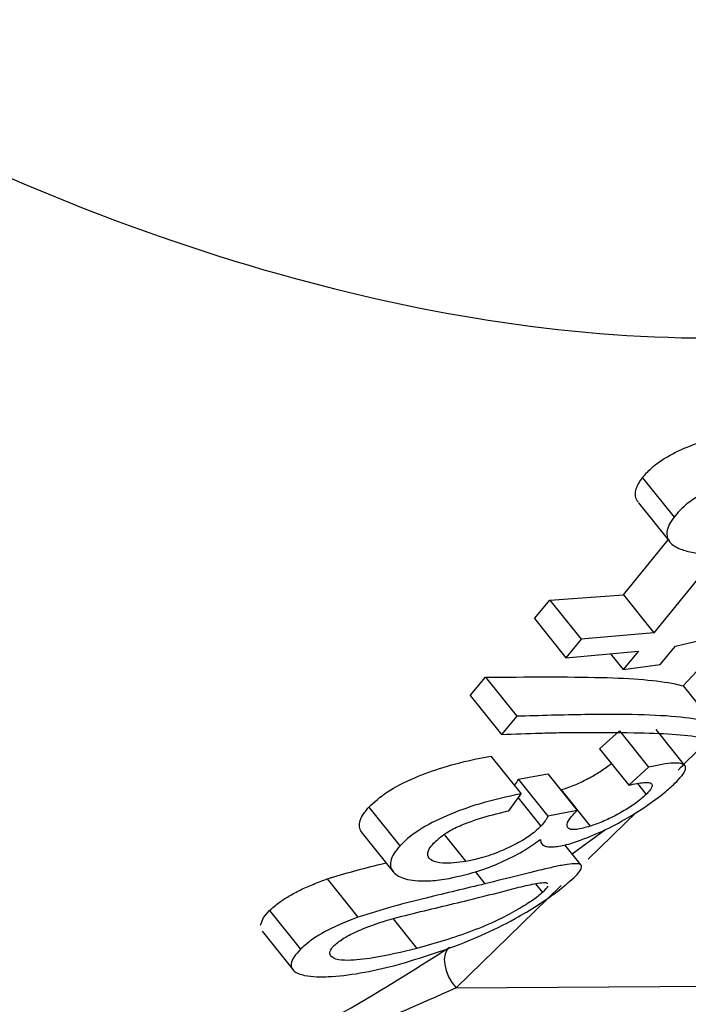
# Model space of a CAD drawing. Header units: millimetres. Extents: x 0 to 420, y 0 to 297.
# Tile 15 of 75: x 152.775 to 153.208, y 104.347 to 104.984. Entities that reach past the tile are written whole.
import ezdxf

# ---------------------------------------------------------------- set-up
doc = ezdxf.new("R2010")
doc.units = ezdxf.units.MM

msp = doc.modelspace()

# ---------------------------------------------------------------- linework, layer by layer
at = {"color": 7, "linetype": 'Continuous', "lineweight": 25}
for p, q in [((153.17821, 104.68818), (153.1986, 104.66272)), ((153.17557, 104.67196), (153.1958, 104.64671)), ((153.16582, 104.61245), (153.19471, 104.64807)), ((153.21878, 104.62867), (153.18557, 104.58779)), ((153.11817, 104.60904), (153.16582, 104.61245)), ((153.16582, 104.61245), (153.18557, 104.58779)), ((153.10837, 104.59706), (153.11817, 104.60904)), ((153.11817, 104.60904), (153.13847, 104.5837)), ((153.19957, 104.5792), (153.30629, 104.60485)), ((153.10837, 104.59706), (153.12865, 104.57174)), ((153.18557, 104.58779), (153.13847, 104.5837)), ((153.20458, 104.55343), (153.23631, 104.58803)), ((153.13847, 104.5837), (153.12865, 104.57174)), ((153.1896, 104.56742), (153.19957, 104.5792)), ((153.12865, 104.57174), (153.17569, 104.57591)), ((153.15758, 104.5743), (153.16576, 104.56409)), ((153.17569, 104.57591), (153.16576, 104.56409)), ((153.16576, 104.56409), (153.1896, 104.56742)), ((153.06675, 104.54731), (153.07673, 104.55908)), ((153.07673, 104.55908), (153.09696, 104.53382)), ((153.20458, 104.55343), (153.22333, 104.53002)), ((153.06675, 104.54731), (153.08696, 104.52208)), ((153.09696, 104.53382), (153.08696, 104.52208)), ((153.15048, 104.5128), (153.16322, 104.52443)), ((153.16322, 104.52443), (153.18206, 104.5009)), ((153.20559, 104.5019), (153.18694, 104.52519)), ((153.08014, 104.50809), (153.09968, 104.4837)), ((153.15048, 104.5128), (153.16932, 104.48927)), ((153.09782, 104.49319), (153.11695, 104.49661)), ((153.11695, 104.49661), (153.13595, 104.47289)), ((153.18206, 104.5009), (153.16932, 104.48927)), ((153.09782, 104.49319), (153.11698, 104.46927)), ((153.1749, 104.49025), (153.18051, 104.48325)), ((153.09172, 104.47273), (153.09968, 104.4837)), ((153.12553, 104.48621), (153.14433, 104.46273)), ((153.09779, 104.48109), (153.11254, 104.46267)), ((153.00123, 104.47502), (153.02132, 104.44993)), ((153.13595, 104.47289), (153.11698, 104.46927)), ((153.17431, 104.47182), (153.14315, 104.44143)), ((152.99693, 104.45819), (153.01688, 104.43328)), ((153.04996, 104.45733), (153.06391, 104.43992)), ((153.13263, 104.44485), (153.15448, 104.46078)), ((153.13851, 104.4375), (153.12803, 104.45059)), ((153.06997, 104.43331), (153.07631, 104.4254)), ((152.97434, 104.42858), (152.99414, 104.40386)), ((153.10897, 104.42542), (153.11346, 104.41981)), ((153.12564, 104.42436), (153.05765, 104.35805)), ((152.93309, 104.40354), (152.93703, 104.4081)), ((152.93703, 104.4081), (152.95703, 104.38313)), ((152.93101, 104.3986), (152.93309, 104.40354)), ((152.9321, 104.39473), (152.95197, 104.36992)), ((153.05765, 104.35805), (153.79319, 104.363))]:
    msp.add_line(p, q, dxfattribs=at)
at = {"color": 8, "linetype": 'Continuous', "lineweight": 25}
msp.add_line((153.01695, 104.40275), (153.03228, 104.3836), dxfattribs=at)
at = {"color": 7, "linetype": 'Continuous', "lineweight": 25, "flags": 128}
msp.add_lwpolyline([(153.05352, 104.38441), (153.05169, 104.38252), (153.0505, 104.37992), (153.05001, 104.37674), (153.05024, 104.37313), (153.05118, 104.36927), (153.05278, 104.36534), (153.05497, 104.36154), (153.05765, 104.35805)], dxfattribs=at)
at = {"color": 7, "linetype": 'Continuous', "lineweight": 25}
msp.add_ellipse((152.80216, 105.51956), major_axis=(-0.87306, 1.44204), ratio=0.580786, start_param=2.292531, end_param=4.118184, dxfattribs=at)
for points, knots in [([(152.02938, 105.46105), (152.04608, 105.4407), (152.13963, 105.32673), (152.33352, 105.13895), (152.62809, 104.93831), (152.93327, 104.80956), (153.14468, 104.77625), (153.24514, 104.77897), (153.25277, 104.77918)], [0, 0, 0, 0, 0.054693, 0.306435, 0.548185, 0.77416, 0.982837, 1, 1, 1, 1]), ([(153.17821, 104.68818), (153.17996, 104.69022), (153.18423, 104.69523), (153.19525, 104.70287), (153.20669, 104.70796), (153.21302, 104.71028), (153.21396, 104.71062)], [0, 0, 0, 0, 0.245815, 0.602126, 0.940931, 1, 1, 1, 1]), ([(153.17569, 104.67207), (153.17523, 104.67261), (153.17395, 104.67411), (153.17343, 104.67713), (153.17396, 104.68076), (153.17556, 104.68449), (153.17732, 104.68694), (153.17821, 104.68818)], [0, 0, 0, 0, 0.129189, 0.353803, 0.585193, 0.79091, 1, 1, 1, 1]), ([(153.23412, 104.68544), (153.2273, 104.6826), (153.21439, 104.67723), (153.20365, 104.66879), (153.19979, 104.66414), (153.1986, 104.66272)], [0, 0, 0, 0, 0.437322, 0.827773, 1, 1, 1, 1]), ([(153.1986, 104.66272), (153.19746, 104.66109), (153.19514, 104.6578), (153.19381, 104.65339), (153.19401, 104.64957), (153.19569, 104.64651), (153.1986, 104.64391), (153.20359, 104.64148), (153.211, 104.63948), (153.2248, 104.638), (153.24494, 104.6386), (153.26214, 104.64129), (153.27084, 104.64265)], [0, 0, 0, 0, 0.0715411, 0.1448623, 0.2025171, 0.2619518, 0.3195806, 0.3786257, 0.4757104, 0.5754272, 0.7852266, 1, 1, 1, 1]), ([(153.07673, 104.55908), (153.10317, 104.55928), (153.15401, 104.55968), (153.1907, 104.55703), (153.20288, 104.55387), (153.20458, 104.55343)], [0, 0, 0, 0, 0.482667, 0.927913, 1, 1, 1, 1]), ([(151.50012, 104.5589), (151.51758, 104.5378), (151.56585, 104.47945), (151.65621, 104.39065), (151.77612, 104.29562), (151.91292, 104.21313), (152.06371, 104.14904), (152.22287, 104.10925), (152.3849, 104.09731), (152.54421, 104.11569), (152.67634, 104.15654), (152.75115, 104.19634), (152.77894, 104.21112)], [0, 0, 0, 0, 0.055538, 0.153548, 0.256659, 0.366746, 0.479999, 0.594254, 0.708185, 0.821268, 0.933615, 1, 1, 1, 1]), ([(153.22333, 104.53002), (153.21698, 104.53119), (153.19792, 104.53469), (153.15393, 104.53547), (153.11198, 104.53426), (153.09696, 104.53382)], [0, 0, 0, 0, 0.242849, 0.728695, 1, 1, 1, 1]), ([(153.08696, 104.52208), (153.09542, 104.52238), (153.10814, 104.52284), (153.12411, 104.52328), (153.13166, 104.52334), (153.13544, 104.52338)], [0, 0, 0, 0, 0.497501, 0.748288, 1, 1, 1, 1]), ([(153.13544, 104.52338), (153.14833, 104.52338), (153.17156, 104.52337), (153.19874, 104.52258), (153.21074, 104.52104), (153.2168, 104.52027)], [0, 0, 0, 0, 0.381158, 0.6871, 1, 1, 1, 1]), ([(153.20126, 104.49902), (153.20177, 104.49955), (153.20593, 104.50393), (153.21484, 104.51257), (153.22559, 104.52203), (153.22809, 104.52422)], [0, 0, 0, 0, 0.0955753, 0.7901194, 1, 1, 1, 1]), ([(153.00123, 104.47502), (153.00476, 104.47835), (153.01187, 104.48504), (153.0298, 104.49404), (153.04998, 104.50131), (153.06708, 104.50567), (153.07701, 104.50751), (153.08014, 104.50809)], [0, 0, 0, 0, 0.229068, 0.460164, 0.6647, 0.894209, 1, 1, 1, 1]), ([(153.12553, 104.48621), (153.1285, 104.48721), (153.13447, 104.48922), (153.14373, 104.49379), (153.15208, 104.49869), (153.15603, 104.50171), (153.1581, 104.50329)], [0, 0, 0, 0, 0.261301, 0.524984, 0.751822, 1, 1, 1, 1]), ([(153.1992, 104.49047), (153.20081, 104.49213), (153.20409, 104.49551), (153.2061, 104.49907), (153.20618, 104.50146), (153.20479, 104.5028), (153.20217, 104.50355), (153.19774, 104.5036), (153.19116, 104.50282), (153.18513, 104.50155), (153.18206, 104.5009)], [0, 0, 0, 0, 0.14548, 0.296247, 0.397055, 0.500922, 0.601759, 0.705497, 0.850362, 1, 1, 1, 1]), ([(153.09543, 104.489), (153.09567, 104.48933), (153.09672, 104.49079), (153.09734, 104.49215), (153.09782, 104.49319)], [0, 0, 0, 0, 0.229124, 1, 1, 1, 1]), ([(153.13418, 104.45228), (153.13943, 104.4542), (153.14997, 104.45805), (153.16664, 104.46674), (153.1811, 104.47587), (153.19215, 104.48399), (153.19706, 104.4885), (153.1992, 104.49047)], [0, 0, 0, 0, 0.215022, 0.430923, 0.632758, 0.839713, 1, 1, 1, 1]), ([(153.16932, 104.48927), (153.17281, 104.49001), (153.17867, 104.49124), (153.18369, 104.49094), (153.18487, 104.48904), (153.18337, 104.48622), (153.18131, 104.48408), (153.18051, 104.48325)], [0, 0, 0, 0, 0.289688, 0.486968, 0.684708, 0.878344, 1, 1, 1, 1]), ([(153.09968, 104.4837), (153.09063, 104.48174), (153.07459, 104.47828), (153.05114, 104.46974), (153.03344, 104.46069), (153.02497, 104.45379), (153.02176, 104.45039), (153.02132, 104.44993)], [0, 0, 0, 0, 0.298523, 0.529201, 0.760811, 0.967438, 1, 1, 1, 1]), ([(153.18051, 104.48325), (153.17826, 104.48123), (153.17438, 104.47776), (153.16548, 104.47211), (153.1567, 104.46746), (153.1494, 104.46437), (153.14551, 104.46311), (153.14433, 104.46273)], [0, 0, 0, 0, 0.286927, 0.49408, 0.70061, 0.909262, 1, 1, 1, 1]), ([(152.99701, 104.45825), (152.99633, 104.45926), (152.99494, 104.46133), (152.99511, 104.46524), (152.9966, 104.46898), (152.99888, 104.4723), (153.00044, 104.47411), (153.00123, 104.47502)], [0, 0, 0, 0, 0.2259554, 0.4657177, 0.7128867, 0.8559367, 1, 1, 1, 1]), ([(153.04309, 104.45167), (153.0454, 104.45384), (153.04935, 104.45756), (153.05884, 104.46266), (153.07088, 104.46731), (153.08212, 104.4704), (153.08971, 104.47224), (153.09172, 104.47273)], [0, 0, 0, 0, 0.242942, 0.415767, 0.588317, 0.890866, 1, 1, 1, 1]), ([(153.14433, 104.46273), (153.14125, 104.46187), (153.13606, 104.46042), (153.1312, 104.46045), (153.12903, 104.46226), (153.12952, 104.46584), (153.13269, 104.46952), (153.13418, 104.47125)], [0, 0, 0, 0, 0.214659, 0.361367, 0.507954, 0.768743, 1, 1, 1, 1]), ([(153.13418, 104.47125), (153.13446, 104.47152), (153.13487, 104.47192), (153.13548, 104.47248), (153.13579, 104.47275), (153.13595, 104.47289)], [0, 0, 0, 0, 0.499567, 0.749743, 1, 1, 1, 1]), ([(153.11698, 104.46927), (153.11674, 104.46876), (153.11625, 104.46772), (153.11502, 104.46558), (153.11353, 104.46383), (153.11254, 104.46267)], [0, 0, 0, 0, 0.2502458, 0.5005993, 1, 1, 1, 1]), ([(153.11254, 104.46267), (153.11024, 104.46056), (153.10599, 104.45667), (153.09579, 104.45069), (153.08451, 104.44556), (153.07339, 104.44183), (153.06671, 104.44049), (153.06391, 104.43992)], [0, 0, 0, 0, 0.232887, 0.430122, 0.627047, 0.843248, 1, 1, 1, 1]), ([(153.06391, 104.43992), (153.0586, 104.43925), (153.04953, 104.43809), (153.04178, 104.44016), (153.03874, 104.44344), (153.03962, 104.44752), (153.04205, 104.45042), (153.04309, 104.45167)], [0, 0, 0, 0, 0.29718, 0.507497, 0.686124, 0.864766, 1, 1, 1, 1]), ([(153.05308, 104.42897), (153.05984, 104.43045), (153.07143, 104.433), (153.08882, 104.44004), (153.10245, 104.44717), (153.10909, 104.45194), (153.11225, 104.45421)], [0, 0, 0, 0, 0.324917, 0.557034, 0.789532, 1, 1, 1, 1]), ([(153.11225, 104.45421), (153.1123, 104.45327), (153.11241, 104.45136), (153.11466, 104.4498), (153.11804, 104.44924), (153.12186, 104.44939), (153.12644, 104.4501), (153.13075, 104.45123), (153.1334, 104.45204), (153.13418, 104.45228)], [0, 0, 0, 0, 0.195649, 0.398014, 0.532253, 0.670513, 0.804716, 0.943192, 1, 1, 1, 1]), ([(153.02132, 104.44993), (153.0199, 104.44824), (153.01702, 104.44482), (153.01503, 104.44003), (153.0151, 104.43569), (153.01737, 104.4323), (153.02125, 104.42983), (153.02618, 104.42808), (153.03287, 104.42719), (153.04004, 104.42727), (153.04691, 104.42793), (153.05101, 104.42862), (153.05308, 104.42897)], [0, 0, 0, 0, 0.11114, 0.224988, 0.336519, 0.45261, 0.548227, 0.64597, 0.751875, 0.861162, 0.930197, 1, 1, 1, 1]), ([(152.97434, 104.42858), (152.98004, 104.43032), (152.9916, 104.43387), (153.0044, 104.43707), (153.01121, 104.43867), (153.01235, 104.43893)], [0, 0, 0, 0, 0.446634, 0.906848, 1, 1, 1, 1]), ([(153.13127, 104.4271), (153.13291, 104.42863), (153.13625, 104.43174), (153.13868, 104.43498), (153.13901, 104.43696), (153.13813, 104.43806), (153.13596, 104.43851), (153.13221, 104.43843), (153.12621, 104.4375), (153.11509, 104.4351), (153.09852, 104.43091), (153.08377, 104.42725), (153.07631, 104.4254)], [0, 0, 0, 0, 0.088754, 0.180335, 0.23913, 0.29957, 0.35835, 0.418489, 0.512567, 0.609128, 0.802349, 1, 1, 1, 1]), ([(152.93703, 104.4081), (152.93797, 104.40897), (152.93985, 104.41073), (152.94376, 104.41385), (152.94923, 104.41746), (152.95661, 104.42142), (152.96508, 104.4252), (152.97122, 104.42744), (152.97434, 104.42858)], [0, 0, 0, 0, 0.121299, 0.243168, 0.427629, 0.617787, 0.806016, 1, 1, 1, 1]), ([(153.07631, 104.4254), (153.06385, 104.42242), (153.04485, 104.41789), (153.0166, 104.41092), (153.00172, 104.40624), (152.99414, 104.40386)], [0, 0, 0, 0, 0.482764, 0.736356, 1, 1, 1, 1]), ([(153.02099, 104.37338), (153.03824, 104.37867), (153.06254, 104.38614), (153.0937, 104.40151), (153.11039, 104.41143), (153.12272, 104.41992), (153.12837, 104.42466), (153.13127, 104.4271)], [0, 0, 0, 0, 0.444549, 0.626504, 0.74899, 0.870989, 1, 1, 1, 1]), ([(153.06547, 104.41481), (153.07444, 104.41708), (153.08802, 104.42052), (153.10478, 104.42491), (153.11101, 104.42585), (153.11419, 104.42634)], [0, 0, 0, 0, 0.487551, 0.738876, 1, 1, 1, 1]), ([(153.11419, 104.42634), (153.11517, 104.42631), (153.11656, 104.42629), (153.11662, 104.42559), (153.11664, 104.42539)], [0, 0, 0, 0, 0.7132884, 1, 1, 1, 1]), ([(153.11346, 104.41981), (153.11148, 104.41816), (153.10751, 104.41486), (153.09733, 104.40852), (153.08375, 104.40129), (153.06115, 104.39185), (153.04403, 104.38696), (153.03228, 104.3836)], [0, 0, 0, 0, 0.117338, 0.235693, 0.379599, 0.574089, 1, 1, 1, 1]), ([(153.11706, 104.42402), (153.11641, 104.42302), (153.1156, 104.42178), (153.11381, 104.42013), (153.11346, 104.41981)], [0, 0, 0, 0, 0.801584, 1, 1, 1, 1]), ([(152.97887, 104.38565), (152.98078, 104.38725), (152.98463, 104.39044), (152.99528, 104.39564), (153.00991, 104.40123), (153.03499, 104.40758), (153.05308, 104.41187), (153.06547, 104.41481)], [0, 0, 0, 0, 0.110669, 0.222049, 0.371505, 0.569193, 1, 1, 1, 1]), ([(152.99414, 104.40386), (152.98729, 104.40114), (152.97408, 104.3959), (152.9627, 104.38837), (152.9583, 104.38431), (152.95703, 104.38313)], [0, 0, 0, 0, 0.432898, 0.835517, 1, 1, 1, 1]), ([(152.88178, 104.2897), (152.8845, 104.29112), (152.90138, 104.29996), (152.93672, 104.31634), (152.99374, 104.34656), (153.0299, 104.36946), (153.05352, 104.38441)], [0, 0, 0, 0, 0.047427, 0.294757, 0.53941, 1, 1, 1, 1]), ([(152.95703, 104.38313), (152.95548, 104.38147), (152.95232, 104.37809), (152.95068, 104.37402), (152.95104, 104.37095), (152.95275, 104.36887), (152.9556, 104.36725), (152.96036, 104.3659), (152.9675, 104.36513), (152.98028, 104.36544), (152.99828, 104.36784), (153.01337, 104.37152), (153.02099, 104.37338)], [0, 0, 0, 0, 0.087195, 0.177656, 0.234176, 0.29245, 0.34897, 0.406796, 0.504682, 0.605177, 0.800716, 1, 1, 1, 1]), ([(153.03228, 104.3836), (153.02278, 104.38135), (153.00731, 104.37768), (152.98906, 104.3755), (152.97925, 104.37637), (152.97563, 104.37903), (152.97589, 104.38241), (152.97796, 104.38467), (152.97887, 104.38565)], [0, 0, 0, 0, 0.345612, 0.562649, 0.697474, 0.832606, 0.927198, 1, 1, 1, 1]), ([(153.05765, 104.35805), (153.03301, 104.34715), (152.99527, 104.33046), (152.93884, 104.3085), (152.90509, 104.29701), (152.8881, 104.29), (152.88558, 104.28896)], [0, 0, 0, 0, 0.466717, 0.715078, 0.957835, 1, 1, 1, 1])]:
    msp.add_open_spline(points, degree=3, knots=knots, dxfattribs=at)

doc.saveas('drawing.dxf')
